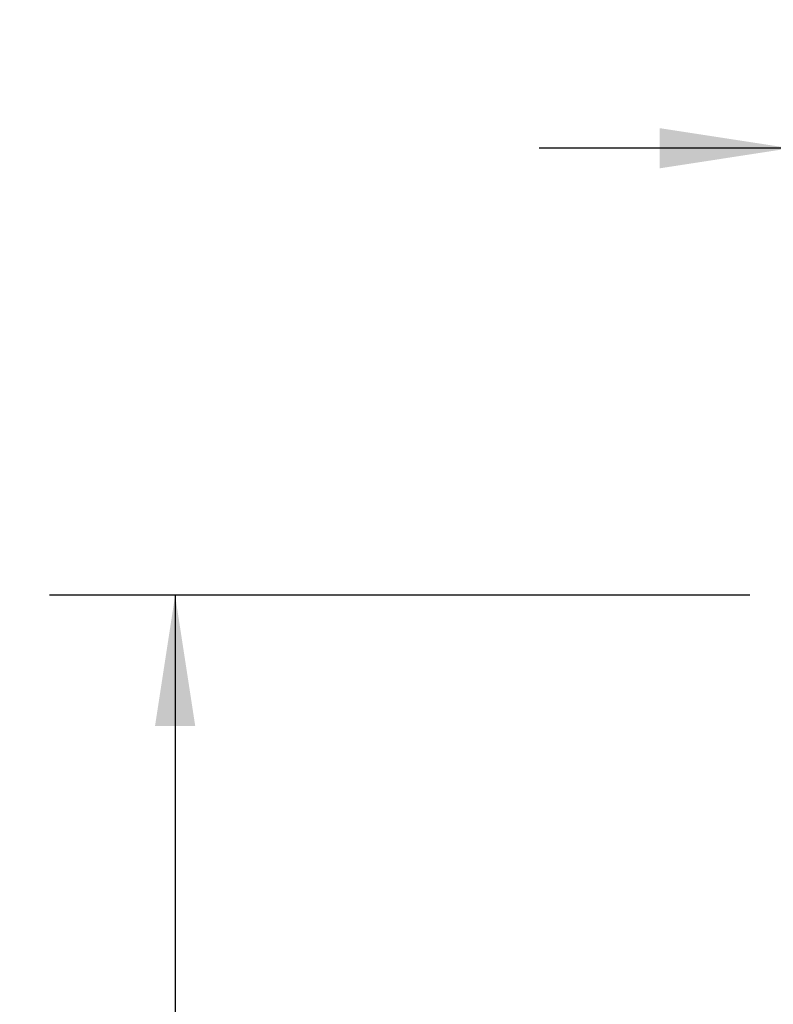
# Model space of a CAD drawing. Header units: inches. Extents: x 0.5 to 21.5, y 0.5 to 16.5.
# Tile 10 of 20: x 16 to 17.5, y 8.2 to 10.1. Entities that reach past the tile are written whole.
import ezdxf

# ---------------------------------------------------------------- set-up
doc = ezdxf.new("R2010")
doc.units = ezdxf.units.IN
doc.header["$LTSCALE"] = 2
doc.header["$MEASUREMENT"] = 0
doc.layers.add('DIMENSIONS', color=140, linetype='Continuous', lineweight=25)
doc.styles.add('SLDTEXTSTYLE0', font='TXT', dxfattribs={"width": 0.7})
doc.dimstyles.new('SLDDIMSTYLE0', dxfattribs={"dimtxt": 0.169922, "dimasz": 0.26, "dimexe": 0, "dimexo": 0.0625, "dimgap": 0.04248, "dimtad": 0, "dimtih": 1, "dimtoh": 1, "dimrnd": 1e-09, "dimzin": 12, "dimdsep": 46, "dimtxsty": 'SLDTEXTSTYLE0', "dimsah": 1, "dimcen": 0.09, "dimadec": 0, "dimazin": 3, "dimtfac": 1, "dimtofl": 0, "dimtmove": 0, "dimatfit": 3, "dimfxl": 0, "dimfrac": 2, "dimtolj": 1, "dimtzin": 12, "dimarcsym": 0})
doc.dimstyles.new('SLDDIMSTYLE1', dxfattribs={"dimtxt": 0.169922, "dimasz": 0.26, "dimexe": 0, "dimexo": 0.0625, "dimgap": 0.04248, "dimtad": 0, "dimtih": 1, "dimtoh": 1, "dimrnd": 1e-09, "dimzin": 12, "dimdsep": 46, "dimtxsty": 'SLDTEXTSTYLE0', "dimsah": 1, "dimcen": 0.09, "dimadec": 0, "dimazin": 3, "dimtfac": 1, "dimtmove": 0, "dimatfit": 0, "dimfxl": 0, "dimfrac": 2, "dimtolj": 1, "dimtzin": 12, "dimarcsym": 0})

# ---------------------------------------------------------------- blocks, each defined once
blk = doc.blocks.new('_D_7')
at = {"layer": 'DIMENSIONS'}
for p, q in [((17.4643, 8.9854), (16.07, 8.9854)), ((16.32, 8.9854), (16.32, 7.8848)), ((16.0676, 7.5767), (16.0105, 7.5767)), ((16.0105, 7.5767), (16.0105, 7.3066)), ((16.5725, 7.5767), (16.6295, 7.5767)), ((16.6295, 7.5767), (16.6295, 7.3066)), ((16.0105, 7.3066), (16.0676, 7.3066)), ((16.6295, 7.3066), (16.5725, 7.3066)), ((16.32, 6.1587), (16.32, 7.2686)), ((17.4643, 6.1587), (16.07, 6.1587))]:
    blk.add_line(p, q, dxfattribs=at)
for points in [[(16.32, 8.9854), (16.28, 8.7254), (16.36, 8.7254)], [(16.32, 6.1587), (16.36, 6.4187), (16.28, 6.4187)]]:
    blk.add_solid(points, dxfattribs=at)
at = {"layer": 'DIMENSIONS', "char_height": 0.16667, "attachment_point": 1, "style": 'SLDTEXTSTYLE0'}
for s, insert in [('2.83', (16.0676, 7.8296)), ('71.8', (16.0676, 7.5215))]:
    blk.add_mtext(s, dxfattribs=dict(at, insert=insert))
blk = doc.blocks.new('_D_9')
at = {"layer": 'DIMENSIONS'}
for p, q in [((17.5446, 9.0657), (17.5446, 10.1252)), ((19.3084, 9.0854), (19.3084, 10.1252)), ((17.5446, 9.8752), (17.0446, 9.8752)), ((18.1836, 9.8752), (18.1265, 9.8752)), ((18.1265, 9.8752), (18.1265, 9.6051)), ((18.6885, 9.8752), (18.7456, 9.8752)), ((18.7456, 9.8752), (18.7456, 9.6051)), ((19.3084, 9.8752), (19.8084, 9.8752)), ((18.1265, 9.6051), (18.1836, 9.6051)), ((18.7456, 9.6051), (18.6885, 9.6051))]:
    blk.add_line(p, q, dxfattribs=at)
for points in [[(17.5446, 9.8752), (17.2846, 9.9152), (17.2846, 9.8352)], [(19.3084, 9.8752), (19.5684, 9.8352), (19.5684, 9.9152)]]:
    blk.add_solid(points, dxfattribs=at)
at = {"layer": 'DIMENSIONS', "char_height": 0.16667, "attachment_point": 1, "style": 'SLDTEXTSTYLE0'}
for s, insert in [('1.76', (18.1836, 10.1281)), ('44.8', (18.1836, 9.82))]:
    blk.add_mtext(s, dxfattribs=dict(at, insert=insert))

msp = doc.modelspace()

# ---------------------------------------------------------------- dimensions: what is measured, and where the dimension line sits
at = {"layer": 'DIMENSIONS'}
dim = msp.add_linear_dim(base=(17.5446, 9.8752), p1=(19.3084, 8.9854), p2=(17.5446, 8.9657), dimstyle='SLDDIMSTYLE1', dxfattribs=at)
dim.commit()
dim.dimension.update_dxf_attribs({"geometry": '_D_9', "text_midpoint": (18.436, 9.8752), "dimtype": 160})
dim = msp.add_linear_dim(base=(16.32, 8.9854), p1=(17.5643, 6.1587), p2=(17.5643, 8.9854), angle=90, dimstyle='SLDDIMSTYLE0', dxfattribs=at)
dim.commit()
dim.dimension.update_dxf_attribs({"geometry": '_D_7', "text_midpoint": (16.32, 7.5767), "dimtype": 160})

doc.saveas('drawing.dxf')
